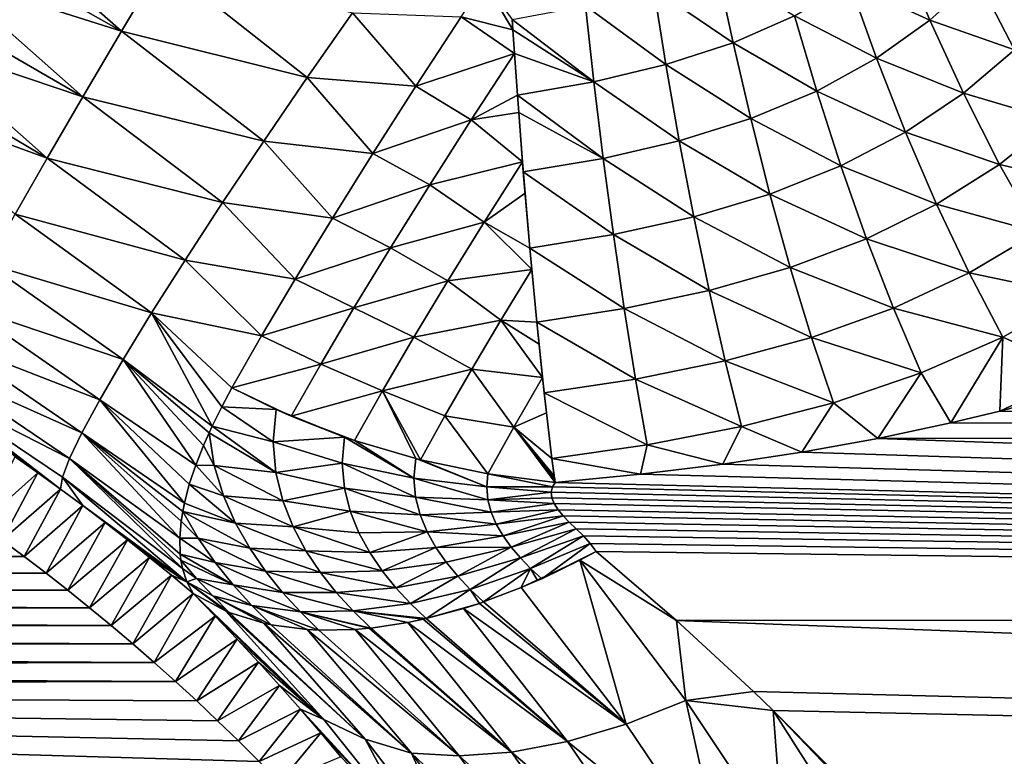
# Model space of a CAD drawing. Header units: metres. Extents: x -36 to 82, y -104 to 104.
# Tile 108 of 245: x 6.94 to 13.33, y 13.37 to 18.15. Entities that reach past the tile are written whole.
import ezdxf

# ---------------------------------------------------------------- set-up
doc = ezdxf.new("R2010")
doc.units = ezdxf.units.M
doc.layers.add('solid_FIT-SHOWER-153_SW0001', color=7, linetype='CONTINUOUS')

msp = doc.modelspace()

# ---------------------------------------------------------------- linework, layer by layer
at = {"layer": 'solid_FIT-SHOWER-153_SW0001'}
for points in [[(-14.693651, 42.661289, 16.90811), (-14.693445, 0, 16.90811), (14.693646, 42.661285, 16.90811)], [(-14.693445, 0, 16.90811), (14.69341, 0.000001, 16.90811), (14.693646, 42.661285, 16.90811)], [(7.60115, 18.074125, -21.959997), (6.571408, 18.656406, -21.994493), (6.685246, 18.881786, -21.873693)], [(7.865131, 18.515682, -21.730673), (7.60115, 18.074125, -21.959997), (6.685246, 18.881786, -21.873693)], [(7.60115, 18.074125, -21.959997), (6.460863, 18.43681, -22.129528), (6.571408, 18.656406, -21.994493)], [(12.842882, 18.147156, -20.775404), (12.323774, 18.384001, -20.87571), (12.644636, 18.624586, -20.715746)], [(13.148198, 18.422207, -20.578461), (12.842882, 18.147156, -20.775404), (12.644636, 18.624586, -20.715746)], [(7.865131, 18.515682, -21.730673), (8.805156, 17.774183, -21.702068), (7.60115, 18.074125, -21.959997)], [(7.865131, 18.515682, -21.730673), (9.098505, 18.194675, -21.525789), (8.805156, 17.774183, -21.702068)], [(11.566064, 18.000111, -21.145252), (11.052629, 18.34837, -21.185532), (11.461601, 18.487631, -21.087818)], [(11.964254, 18.175241, -21.019503), (11.566064, 18.000111, -21.145252), (11.461601, 18.487631, -21.087818)], [(7.350582, 17.649618, -22.250698), (6.354349, 18.22447, -22.27791), (6.460863, 18.43681, -22.129528)], [(7.60115, 18.074125, -21.959997), (7.350582, 17.649618, -22.250698), (6.460863, 18.43681, -22.129528)], [(9.802206, 18.168016, -21.38311), (9.952373, 18.39591, -21.338434), (10.138535, 18.082664, -21.343025)], [(9.952373, 18.39591, -21.338434), (10.134048, 18.151438, -21.335407), (10.138535, 18.082664, -21.343025)], [(13.39095, 17.954422, -20.667122), (12.842882, 18.147156, -20.775404), (13.148198, 18.422207, -20.578461)], [(13.67807, 18.2591, -20.430283), (13.39095, 17.954422, -20.667122), (13.148198, 18.422207, -20.578461)], [(11.131269, 17.858095, -21.25201), (10.608624, 18.238377, -21.267702), (11.052629, 18.34837, -21.185532)], [(11.566064, 18.000111, -21.145252), (11.131269, 17.858095, -21.25201), (11.052629, 18.34837, -21.185532)], [(12.496566, 17.900696, -20.955828), (11.964254, 18.175241, -21.019503), (12.323774, 18.384001, -20.87571)], [(12.842882, 18.147156, -20.775404), (12.496566, 17.900696, -20.955828), (12.323774, 18.384001, -20.87571)], [(7.350582, 17.649618, -22.250698), (6.252081, 18.019814, -22.439291), (6.354349, 18.22447, -22.27791)], [(10.663409, 17.746431, -21.340115), (10.134048, 18.151438, -21.335407), (10.608624, 18.238377, -21.267702)], [(11.131269, 17.858095, -21.25201), (10.663409, 17.746431, -21.340115), (10.608624, 18.238377, -21.267702)], [(8.805156, 17.774183, -21.702068), (9.098505, 18.194675, -21.525789), (9.509744, 17.718767, -21.516821)], [(9.098505, 18.194675, -21.525789), (9.802206, 18.168016, -21.38311), (9.509744, 17.718767, -21.516821)], [(9.509744, 17.718767, -21.516821), (9.802206, 18.168016, -21.38311), (10.148663, 17.931202, -21.363192)], [(9.802206, 18.168016, -21.38311), (10.138535, 18.082664, -21.343025), (10.148663, 17.931202, -21.363192)], [(10.663409, 17.746431, -21.340115), (10.138535, 18.082664, -21.343025), (10.134048, 18.151438, -21.335407)], [(12.108708, 17.686878, -21.116629), (11.566064, 18.000111, -21.145252), (11.964254, 18.175241, -21.019503)], [(12.496566, 17.900696, -20.955828), (12.108708, 17.686878, -21.116629), (11.964254, 18.175241, -21.019503)], [(13.060504, 17.673128, -20.888567), (12.496566, 17.900696, -20.955828), (12.842882, 18.147156, -20.775404)], [(13.39095, 17.954422, -20.667122), (13.060504, 17.673128, -20.888567), (12.842882, 18.147156, -20.775404)], [(7.60115, 18.074125, -21.959997), (8.522388, 17.3612, -21.937983), (7.350582, 17.649618, -22.250698)], [(7.60115, 18.074125, -21.959997), (8.805156, 17.774183, -21.702068), (8.522388, 17.3612, -21.937983)], [(10.663409, 17.746431, -21.340115), (10.148663, 17.931202, -21.363192), (10.138535, 18.082664, -21.343025)], [(7.118997, 17.251379, -22.599289), (6.154152, 17.823025, -22.613564), (6.252081, 18.019814, -22.439291)], [(7.350582, 17.649618, -22.250698), (7.118997, 17.251379, -22.599289), (6.252081, 18.019814, -22.439291)], [(11.681131, 17.507824, -21.255493), (11.131269, 17.858095, -21.25201), (11.566064, 18.000111, -21.145252)], [(12.108708, 17.686878, -21.116629), (11.681131, 17.507824, -21.255493), (11.566064, 18.000111, -21.145252)], [(13.653997, 17.498829, -20.80994), (13.060504, 17.673128, -20.888567), (13.39095, 17.954422, -20.667122)], [(9.509744, 17.718767, -21.516821), (10.148663, 17.931202, -21.363192), (9.867911, 17.499712, -21.486967)], [(9.867911, 17.499712, -21.486967), (10.148663, 17.931202, -21.363192), (10.167826, 17.659342, -21.411299)], [(10.663409, 17.746431, -21.340115), (10.167826, 17.659342, -21.411299), (10.148663, 17.931202, -21.363192)], [(12.684985, 17.420816, -21.090467), (12.108708, 17.686878, -21.116629), (12.496566, 17.900696, -20.955828)], [(13.060504, 17.673128, -20.888567), (12.684985, 17.420816, -21.090467), (12.496566, 17.900696, -20.955828)], [(7.118997, 17.251379, -22.599289), (6.061231, 17.63545, -22.799545), (6.154152, 17.823025, -22.613564)], [(11.217842, 17.363106, -21.371555), (10.663409, 17.746431, -21.340115), (11.131269, 17.858095, -21.25201)], [(11.681131, 17.507824, -21.255493), (11.217842, 17.363106, -21.371555), (11.131269, 17.858095, -21.25201)], [(8.522388, 17.3612, -21.937983), (8.805156, 17.774183, -21.702068), (9.230431, 17.281748, -21.708874)], [(8.805156, 17.774183, -21.702068), (9.509744, 17.718767, -21.516821), (9.230431, 17.281748, -21.708874)], [(9.230431, 17.281748, -21.708874), (9.509744, 17.718767, -21.516821), (9.867911, 17.499712, -21.486967)], [(10.724041, 17.249826, -21.465691), (10.167826, 17.659342, -21.411299), (10.663409, 17.746431, -21.340115)], [(11.217842, 17.363106, -21.371555), (10.724041, 17.249826, -21.465691), (10.663409, 17.746431, -21.340115)], [(12.265393, 17.202002, -21.268908), (11.681131, 17.507824, -21.255493), (12.108708, 17.686878, -21.116629)], [(12.684985, 17.420816, -21.090467), (12.265393, 17.202002, -21.268908), (12.108708, 17.686878, -21.116629)], [(7.118997, 17.251379, -22.599289), (6.911412, 16.887918, -22.999819), (6.061231, 17.63545, -22.799545)], [(7.350582, 17.649618, -22.250698), (8.256201, 16.964071, -22.232187), (7.118997, 17.251379, -22.599289)], [(7.350582, 17.649618, -22.250698), (8.522388, 17.3612, -21.937983), (8.256201, 16.964071, -22.232187)], [(9.867911, 17.499712, -21.486967), (10.167826, 17.659342, -21.411299), (10.176085, 17.547817, -21.435556)], [(10.724041, 17.249826, -21.465691), (10.176085, 17.547817, -21.435556), (10.167826, 17.659342, -21.411299)], [(13.294726, 17.211386, -21.05695), (12.684985, 17.420816, -21.090467), (13.060504, 17.673128, -20.888567)], [(13.653997, 17.498829, -20.80994), (13.294726, 17.211386, -21.05695), (13.060504, 17.673128, -20.888567)], [(9.230431, 17.281748, -21.708874), (9.867911, 17.499712, -21.486967), (9.598989, 17.077778, -21.665043)], [(9.598989, 17.077778, -21.665043), (9.867911, 17.499712, -21.486967), (10.200699, 17.228922, -21.519966)], [(9.867911, 17.499712, -21.486967), (10.176085, 17.547817, -21.435556), (10.200699, 17.228922, -21.519966)], [(10.206011, 17.162014, -21.540588), (10.200699, 17.228922, -21.519966), (10.176085, 17.547817, -21.435556)], [(10.724041, 17.249826, -21.465691), (10.206011, 17.162014, -21.540588), (10.176085, 17.547817, -21.435556)], [(11.805526, 17.019112, -21.421213), (11.217842, 17.363106, -21.371555), (11.681131, 17.507824, -21.255493)], [(12.265393, 17.202002, -21.268908), (11.805526, 17.019112, -21.421213), (11.681131, 17.507824, -21.255493)], [(13.933365, 17.06443, -21.007166), (13.294726, 17.211386, -21.05695), (13.653997, 17.498829, -20.80994)], [(12.886591, 16.953346, -21.281012), (12.265393, 17.202002, -21.268908), (12.684985, 17.420816, -21.090467)], [(13.294726, 17.211386, -21.05695), (12.886591, 16.953346, -21.281012), (12.684985, 17.420816, -21.090467)], [(8.256201, 16.964071, -22.232187), (8.522388, 17.3612, -21.937983), (8.968431, 16.862701, -21.956362)], [(8.522388, 17.3612, -21.937983), (9.230431, 17.281748, -21.708874), (8.968431, 16.862701, -21.956362)], [(11.311404, 16.87178, -21.546705), (10.724041, 17.249826, -21.465691), (11.217842, 17.363106, -21.371555)], [(11.805526, 17.019112, -21.421213), (11.311404, 16.87178, -21.546705), (11.217842, 17.363106, -21.371555)], [(7.118997, 17.251379, -22.599289), (8.012312, 16.591013, -22.581005), (6.911412, 16.887918, -22.999819)], [(7.118997, 17.251379, -22.599289), (8.256201, 16.964071, -22.232187), (8.012312, 16.591013, -22.581005)], [(8.968431, 16.862701, -21.956362), (9.230431, 17.281748, -21.708874), (9.598989, 17.077778, -21.665043)], [(10.789904, 16.756954, -21.646881), (10.206011, 17.162014, -21.540588), (10.724041, 17.249826, -21.465691)], [(11.311404, 16.87178, -21.546705), (10.789904, 16.756954, -21.646881), (10.724041, 17.249826, -21.465691)], [(9.598989, 17.077778, -21.665043), (10.200699, 17.228922, -21.519966), (9.951573, 16.837357, -21.68556)], [(9.951573, 16.837357, -21.68556), (10.200699, 17.228922, -21.519966), (10.217068, 17.025805, -21.585773)], [(10.217068, 17.025805, -21.585773), (10.200699, 17.228922, -21.519966), (10.206011, 17.162014, -21.540588)], [(12.432274, 16.729683, -21.477453), (11.805526, 17.019112, -21.421213), (12.265393, 17.202002, -21.268908)], [(12.886591, 16.953346, -21.281012), (12.432274, 16.729683, -21.477453), (12.265393, 17.202002, -21.268908)], [(13.541967, 16.771059, -21.280378), (12.886591, 16.953346, -21.281012), (13.294726, 17.211386, -21.05695)], [(13.933365, 17.06443, -21.007166), (13.541967, 16.771059, -21.280378), (13.294726, 17.211386, -21.05695)], [(10.248244, 16.668482, -21.725502), (10.217068, 17.025805, -21.585773), (10.206011, 17.162014, -21.540588)], [(10.789904, 16.756954, -21.646881), (10.248244, 16.668482, -21.725502), (10.206011, 17.162014, -21.540588)], [(8.968431, 16.862701, -21.956362), (9.598989, 17.077778, -21.665043), (9.34425, 16.66971, -21.896034)], [(9.34425, 16.66971, -21.896034), (9.598989, 17.077778, -21.665043), (9.951573, 16.837357, -21.68556)], [(9.951573, 16.837357, -21.68556), (10.217068, 17.025805, -21.585773), (10.248244, 16.668482, -21.725502)], [(11.937658, 16.543102, -21.643322), (11.311404, 16.87178, -21.546705), (11.805526, 17.019112, -21.421213)], [(12.432274, 16.729683, -21.477453), (11.937658, 16.543102, -21.643322), (11.805526, 17.019112, -21.421213)], [(8.012312, 16.591013, -22.581005), (8.256201, 16.964071, -22.232187), (8.726717, 16.466768, -22.256258)], [(8.256201, 16.964071, -22.232187), (8.968431, 16.862701, -21.956362), (8.726717, 16.466768, -22.256258)], [(13.09828, 16.507532, -21.526915), (12.432274, 16.729683, -21.477453), (12.886591, 16.953346, -21.281012)], [(13.541967, 16.771059, -21.280378), (13.09828, 16.507532, -21.526915), (12.886591, 16.953346, -21.281012)], [(6.911412, 16.887918, -22.999819), (7.79576, 16.249586, -22.978529), (6.731942, 16.566448, -23.444187)], [(6.911412, 16.887918, -22.999819), (8.012312, 16.591013, -22.581005), (7.79576, 16.249586, -22.978529)], [(8.726717, 16.466768, -22.256258), (8.968431, 16.862701, -21.956362), (9.34425, 16.66971, -21.896034)], [(11.410812, 16.39328, -21.778227), (10.789904, 16.756954, -21.646881), (11.311404, 16.87178, -21.546705)], [(11.937658, 16.543102, -21.643322), (11.410812, 16.39328, -21.778227), (11.311404, 16.87178, -21.546705)], [(9.34425, 16.66971, -21.896034), (9.951573, 16.837357, -21.68556), (9.715767, 16.456251, -21.897793)], [(9.715767, 16.456251, -21.897793), (9.951573, 16.837357, -21.68556), (10.260893, 16.530012, -21.788364)], [(9.951573, 16.837357, -21.68556), (10.248244, 16.668482, -21.725502), (10.260893, 16.530012, -21.788364)], [(10.860264, 16.276995, -21.884373), (10.248244, 16.668482, -21.725502), (10.789904, 16.756954, -21.646881)], [(11.410812, 16.39328, -21.778227), (10.860264, 16.276995, -21.884373), (10.789904, 16.756954, -21.646881)], [(12.606785, 16.279255, -21.741417), (11.937658, 16.543102, -21.643322), (12.432274, 16.729683, -21.477453)], [(13.09828, 16.507532, -21.526915), (12.606785, 16.279255, -21.741417), (12.432274, 16.729683, -21.477453)], [(13.541967, 16.771059, -21.280378), (13.797985, 16.361, -21.556631), (13.09828, 16.507532, -21.526915)], [(8.726717, 16.466768, -22.256258), (9.34425, 16.66971, -21.896034), (9.107466, 16.280697, -22.177809)], [(9.107466, 16.280697, -22.177809), (9.34425, 16.66971, -21.896034), (9.715767, 16.456251, -21.897793)], [(10.293577, 16.188084, -21.966345), (10.260893, 16.530012, -21.788364), (10.248244, 16.668482, -21.725502)], [(10.860264, 16.276995, -21.884373), (10.293577, 16.188084, -21.966345), (10.248244, 16.668482, -21.725502)], [(6.731942, 16.566448, -23.444187), (7.61058, 15.946198, -23.416945), (6.583526, 16.292418, -23.922695)], [(6.731942, 16.566448, -23.444187), (7.79576, 16.249586, -22.978529), (7.61058, 15.946198, -23.416945)], [(7.79576, 16.249586, -22.978529), (8.012312, 16.591013, -22.581005), (8.508529, 16.098949, -22.604895)], [(8.012312, 16.591013, -22.581005), (8.726717, 16.466768, -22.256258), (8.508529, 16.098949, -22.604895)], [(12.075515, 16.089195, -21.920753), (11.410812, 16.39328, -21.778227), (11.937658, 16.543102, -21.643322)], [(12.606785, 16.279255, -21.741417), (12.075515, 16.089195, -21.920753), (11.937658, 16.543102, -21.643322)], [(9.715767, 16.456251, -21.897793), (10.260893, 16.530012, -21.788364), (10.060902, 16.201601, -21.977348)], [(10.060902, 16.201601, -21.977348), (10.260893, 16.530012, -21.788364), (10.293577, 16.188084, -21.966345)], [(13.09828, 16.507532, -21.526915), (13.316419, 16.092344, -21.825556), (12.606785, 16.279255, -21.741417)], [(13.09828, 16.507532, -21.526915), (13.797985, 16.361, -21.556631), (13.316419, 16.092344, -21.825556)], [(8.508529, 16.098949, -22.604895), (8.726717, 16.466768, -22.256258), (9.107466, 16.280697, -22.177809)], [(9.107466, 16.280697, -22.177809), (9.715767, 16.456251, -21.897793), (9.495206, 16.090551, -22.155384)], [(9.495206, 16.090551, -22.155384), (9.715767, 16.456251, -21.897793), (10.060902, 16.201601, -21.977348)], [(11.514573, 15.937045, -22.064915), (10.860264, 16.276995, -21.884373), (11.410812, 16.39328, -21.778227)], [(12.075515, 16.089195, -21.920753), (11.514573, 15.937045, -22.064915), (11.410812, 16.39328, -21.778227)], [(13.316419, 16.092344, -21.825556), (13.797985, 16.361, -21.556631), (13.830523, 15.862098, -22.017023)], [(6.583526, 16.292418, -23.922695), (7.459544, 15.685699, -23.887039), (6.467786, 16.069214, -24.424715)], [(6.583526, 16.292418, -23.922695), (7.61058, 15.946198, -23.416945), (7.459544, 15.685699, -23.887039)], [(7.61058, 15.946198, -23.416945), (7.79576, 16.249586, -22.978529), (8.189146, 15.514978, -23.341055)], [(7.79576, 16.249586, -22.978529), (8.508529, 16.098949, -22.604895), (8.316616, 15.763521, -22.997423)], [(7.79576, 16.249586, -22.978529), (8.316616, 15.763521, -22.997423), (8.251132, 15.640087, -23.162085)], [(7.79576, 16.249586, -22.978529), (8.251132, 15.640087, -23.162085), (8.189146, 15.514978, -23.341055)], [(8.508529, 16.098949, -22.604895), (9.107466, 16.280697, -22.177809), (8.892127, 15.915642, -22.507524)], [(8.892127, 15.915642, -22.507524), (9.107466, 16.280697, -22.177809), (9.495206, 16.090551, -22.155384)], [(10.934086, 15.819402, -22.176876), (10.293577, 16.188084, -21.966345), (10.860264, 16.276995, -21.884373)], [(11.514573, 15.937045, -22.064915), (10.934086, 15.819402, -22.176876), (10.860264, 16.276995, -21.884373)], [(12.606785, 16.279255, -21.741417), (12.785938, 15.859787, -22.057871), (12.075515, 16.089195, -21.920753)], [(12.606785, 16.279255, -21.741417), (13.316419, 16.092344, -21.825556), (12.785938, 15.859787, -22.057871)], [(9.495206, 16.090551, -22.155384), (10.060902, 16.201601, -21.977348), (9.872671, 15.884586, -22.201384)], [(9.872671, 15.884586, -22.201384), (10.060902, 16.201601, -21.977348), (10.331254, 15.829503, -22.191839)], [(10.060902, 16.201601, -21.977348), (10.293577, 16.188084, -21.966345), (10.308164, 16.046404, -22.050356)], [(10.060902, 16.201601, -21.977348), (10.308164, 16.046404, -22.050356), (10.331254, 15.829503, -22.191839)], [(10.331254, 15.829503, -22.191839), (10.308164, 16.046404, -22.050356), (10.293577, 16.188084, -21.966345)], [(10.341971, 15.730369, -22.262045), (10.331254, 15.829503, -22.191839), (10.293577, 16.188084, -21.966345)], [(10.934086, 15.819402, -22.176876), (10.341971, 15.730369, -22.262045), (10.293577, 16.188084, -21.966345)], [(8.316616, 15.763521, -22.997423), (8.508529, 16.098949, -22.604895), (8.892127, 15.915642, -22.507524)], [(8.892127, 15.915642, -22.507524), (9.495206, 16.090551, -22.155384), (9.292836, 15.744477, -22.45624)], [(9.292836, 15.744477, -22.45624), (9.495206, 16.090551, -22.155384), (9.872671, 15.884586, -22.201384)], [(12.785938, 15.859787, -22.057871), (13.316419, 16.092344, -21.825556), (12.977435, 15.535339, -22.362814)], [(13.316419, 16.092344, -21.825556), (13.296003, 15.611659, -22.282629), (12.977435, 15.535339, -22.362814)], [(13.316419, 16.092344, -21.825556), (13.830523, 15.862098, -22.017023), (13.296003, 15.611659, -22.282629)], [(6.467786, 16.069214, -24.424715), (7.344047, 15.471149, -24.378813), (6.385005, 15.898094, -24.939421)], [(6.467786, 16.069214, -24.424715), (7.459544, 15.685699, -23.887039), (7.344047, 15.471149, -24.378813)], [(12.075515, 16.089195, -21.920753), (12.216739, 15.666524, -22.250362), (11.514573, 15.937045, -22.064915)], [(12.075515, 16.089195, -21.920753), (12.785938, 15.859787, -22.057871), (12.216739, 15.666524, -22.250362)], [(7.459544, 15.685699, -23.887039), (7.61058, 15.946198, -23.416945), (8.08217, 15.262594, -23.743132)], [(7.61058, 15.946198, -23.416945), (8.189146, 15.514978, -23.341055), (8.16854, 15.470768, -23.407335)], [(7.61058, 15.946198, -23.416945), (8.16854, 15.470768, -23.407335), (8.132486, 15.389009, -23.534313)], [(7.61058, 15.946198, -23.416945), (8.132486, 15.389009, -23.534313), (8.08217, 15.262594, -23.743132)], [(8.316616, 15.763521, -22.997423), (8.892127, 15.915642, -22.507524), (8.701254, 15.578952, -22.881166)], [(8.701254, 15.578952, -22.881166), (8.892127, 15.915642, -22.507524), (9.292836, 15.744477, -22.45624)], [(11.514573, 15.937045, -22.064915), (11.620912, 15.512245, -22.403477), (10.934086, 15.819402, -22.176876)], [(11.514573, 15.937045, -22.064915), (12.216739, 15.666524, -22.250362), (11.620912, 15.512245, -22.403477)], [(6.385005, 15.898094, -24.939421), (7.264109, 15.303753, -24.882139), (6.334239, 15.7783, -25.45647)], [(6.385005, 15.898094, -24.939421), (7.344047, 15.471149, -24.378813), (7.264109, 15.303753, -24.882139)], [(9.292836, 15.744477, -22.45624), (9.872671, 15.884586, -22.201384), (9.698079, 15.581937, -22.458998)], [(9.698079, 15.581937, -22.458998), (9.872671, 15.884586, -22.201384), (10.144481, 15.508581, -22.445156)], [(9.872671, 15.884586, -22.201384), (10.331254, 15.829503, -22.191839), (10.144481, 15.508581, -22.445156)], [(12.216739, 15.666524, -22.250362), (12.785938, 15.859787, -22.057871), (12.505185, 15.434861, -22.467133)], [(12.785938, 15.859787, -22.057871), (12.977435, 15.535339, -22.362814), (12.505185, 15.434861, -22.467133)], [(13.830523, 15.862098, -22.017023), (13.428119, 15.645372, -22.246943), (13.296003, 15.611659, -22.282629)], [(6.334239, 15.7783, -25.45647), (7.264109, 15.303753, -24.882139), (7.218506, 15.182959, -25.387365)], [(6.334239, 15.7783, -25.45647), (7.218506, 15.182959, -25.387365), (7.204968, 15.106714, -25.885788)], [(7.057938, 15.212622, -25.902264), (6.334239, 15.7783, -25.45647), (7.204968, 15.106714, -25.885788)], [(7.057938, 15.212622, -25.902264), (6.91023, 15.316218, -25.917639), (6.334239, 15.7783, -25.45647)], [(10.144481, 15.508581, -22.445156), (10.331254, 15.829503, -22.191839), (10.356366, 15.600933, -22.359327)], [(10.356366, 15.600933, -22.359327), (10.331254, 15.829503, -22.191839), (10.341971, 15.730369, -22.262045)], [(10.934086, 15.819402, -22.176876), (11.010089, 15.393369, -22.521019), (10.341971, 15.730369, -22.262045)], [(10.934086, 15.819402, -22.176876), (11.620912, 15.512245, -22.403477), (11.010089, 15.393369, -22.521019)], [(8.251132, 15.640087, -23.162085), (8.316616, 15.763521, -22.997423), (8.602354, 15.62271, -22.907333)], [(8.316616, 15.763521, -22.997423), (8.701254, 15.578952, -22.881166), (8.602354, 15.62271, -22.907333)], [(8.701254, 15.578952, -22.881166), (9.292836, 15.744477, -22.45624), (9.111316, 15.422031, -22.797373)], [(9.111316, 15.422031, -22.797373), (9.292836, 15.744477, -22.45624), (9.508742, 15.304244, -22.750666)], [(9.292836, 15.744477, -22.45624), (9.698079, 15.581937, -22.458998), (9.539009, 15.296561, -22.748405)], [(9.292836, 15.744477, -22.45624), (9.539009, 15.296561, -22.748405), (9.508742, 15.304244, -22.750666)], [(10.341971, 15.730369, -22.262045), (11.010089, 15.393369, -22.521019), (10.392083, 15.303859, -22.609274)], [(10.356366, 15.600933, -22.359327), (10.341971, 15.730369, -22.262045), (10.392083, 15.303859, -22.609274)], [(7.344047, 15.471149, -24.378813), (7.459544, 15.685699, -23.887039), (8.008723, 15.015744, -24.200201)], [(7.459544, 15.685699, -23.887039), (8.08217, 15.262594, -23.743132), (8.040213, 15.137327, -23.966314)], [(7.459544, 15.685699, -23.887039), (8.040213, 15.137327, -23.966314), (8.008723, 15.015744, -24.200201)], [(11.620912, 15.512245, -22.403477), (12.216739, 15.666524, -22.250362), (12.012737, 15.345829, -22.558405)], [(12.216739, 15.666524, -22.250362), (12.505185, 15.434861, -22.467133), (12.012737, 15.345829, -22.558405)], [(13.296003, 15.611659, -22.282629), (13.428119, 15.645372, -22.246943), (46.5, 15.506076, -22.39333)], [(8.189146, 15.514978, -23.341055), (8.251132, 15.640087, -23.162085), (8.583193, 15.412132, -23.116179)], [(8.251132, 15.640087, -23.162085), (8.602354, 15.62271, -22.907333), (8.583193, 15.412132, -23.116179)], [(8.583193, 15.412132, -23.116179), (8.602354, 15.62271, -22.907333), (9.04719, 15.444098, -22.807985)], [(8.602354, 15.62271, -22.907333), (8.701254, 15.578952, -22.881166), (9.04719, 15.444098, -22.807985)], [(9.698079, 15.581937, -22.458998), (9.976715, 15.20485, -22.735165), (9.539009, 15.296561, -22.748405)], [(9.698079, 15.581937, -22.458998), (10.144481, 15.508581, -22.445156), (9.976715, 15.20485, -22.735165)], [(10.144481, 15.508581, -22.445156), (10.356366, 15.600933, -22.359327), (10.392083, 15.303859, -22.609274)], [(12.977435, 15.535339, -22.362814), (13.296003, 15.611659, -22.282629), (46.5, 15.506076, -22.39333)], [(8.701254, 15.578952, -22.881166), (9.111316, 15.422031, -22.797373), (9.04719, 15.444098, -22.807985)], [(12.505185, 15.434861, -22.467133), (12.977435, 15.535339, -22.362814), (46.5, 15.506076, -22.39333)], [(7.264109, 15.303753, -24.882139), (7.344047, 15.471149, -24.378813), (7.977798, 14.787812, -24.701574)], [(7.344047, 15.471149, -24.378813), (8.008723, 15.015744, -24.200201), (7.997816, 14.961595, -24.310986)], [(7.344047, 15.471149, -24.378813), (7.997816, 14.961595, -24.310986), (7.987607, 14.898859, -24.445597)], [(7.344047, 15.471149, -24.378813), (7.987607, 14.898859, -24.445597), (7.977798, 14.787812, -24.701574)], [(8.132486, 15.389009, -23.534313), (8.16854, 15.470768, -23.407335), (8.201284, 15.258533, -23.616053)], [(8.16854, 15.470768, -23.407335), (8.189146, 15.514978, -23.341055), (8.600326, 15.21337, -23.31131)], [(8.201284, 15.258533, -23.616053), (8.16854, 15.470768, -23.407335), (8.600326, 15.21337, -23.31131)], [(8.189146, 15.514978, -23.341055), (8.583193, 15.412132, -23.116179), (8.600326, 15.21337, -23.31131)], [(9.976715, 15.20485, -22.735165), (10.144481, 15.508581, -22.445156), (10.413235, 15.148283, -22.757114)], [(10.144481, 15.508581, -22.445156), (10.410009, 15.170188, -22.735495), (10.413235, 15.148283, -22.757114)], [(10.144481, 15.508581, -22.445156), (10.406846, 15.192112, -22.714128), (10.410009, 15.170188, -22.735495)], [(10.144481, 15.508581, -22.445156), (10.392083, 15.303859, -22.609274), (10.406846, 15.192112, -22.714128)], [(11.010089, 15.393369, -22.521019), (11.620912, 15.512245, -22.403477), (11.50011, 15.268487, -22.63682)], [(11.620912, 15.512245, -22.403477), (12.012737, 15.345829, -22.558405), (11.50011, 15.268487, -22.63682)], [(12.505185, 15.434861, -22.467133), (46.5, 15.506076, -22.39333), (46.5, 14.256733, -23.593277)], [(8.08217, 15.262594, -23.743132), (8.132486, 15.389009, -23.534313), (8.201284, 15.258533, -23.616053)], [(8.583193, 15.412132, -23.116179), (9.04719, 15.444098, -22.807985), (9.03159, 15.27444, -22.976252)], [(8.600326, 15.21337, -23.31131), (8.583193, 15.412132, -23.116179), (9.03159, 15.27444, -22.976252)], [(9.03159, 15.27444, -22.976252), (9.04719, 15.444098, -22.807985), (9.496958, 15.176877, -22.876936)], [(9.496958, 15.176877, -22.876936), (9.04719, 15.444098, -22.807985), (9.111316, 15.422031, -22.797373)], [(9.496958, 15.176877, -22.876936), (9.111316, 15.422031, -22.797373), (9.508742, 15.304244, -22.750666)], [(10.392083, 15.303859, -22.609274), (11.010089, 15.393369, -22.521019), (10.966942, 15.202586, -22.703005)], [(11.010089, 15.393369, -22.521019), (11.50011, 15.268487, -22.63682), (10.966942, 15.202586, -22.703005)], [(12.012737, 15.345829, -22.558405), (12.505185, 15.434861, -22.467133), (46.5, 14.256733, -23.593277)], [(11.50011, 15.268487, -22.63682), (12.012737, 15.345829, -22.558405), (46.5, 14.256733, -23.593277)], [(6.683743, 14.878558, -31.5), (6.91023, 15.316218, -25.917639), (7.057938, 15.212622, -25.902264)], [(7.218506, 15.182959, -25.387365), (7.264109, 15.303753, -24.882139), (7.996876, 14.590651, -25.223688)], [(7.264109, 15.303753, -24.882139), (7.977798, 14.787812, -24.701574), (7.980955, 14.684782, -24.961716)], [(7.264109, 15.303753, -24.882139), (7.980955, 14.684782, -24.961716), (7.985919, 14.645796, -25.066854)], [(7.264109, 15.303753, -24.882139), (7.985919, 14.645796, -25.066854), (7.996876, 14.590651, -25.223688)], [(8.040213, 15.137327, -23.966314), (8.08217, 15.262594, -23.743132), (8.261178, 15.063447, -23.804419)], [(8.08217, 15.262594, -23.743132), (8.201284, 15.258533, -23.616053), (8.261178, 15.063447, -23.804419)], [(8.600326, 15.21337, -23.31131), (9.03159, 15.27444, -22.976252), (9.045668, 15.113224, -23.13455)], [(9.03159, 15.27444, -22.976252), (9.496958, 15.176877, -22.876936), (9.50786, 15.054482, -22.997149)], [(9.045668, 15.113224, -23.13455), (9.03159, 15.27444, -22.976252), (9.50786, 15.054482, -22.997149)], [(9.496958, 15.176877, -22.876936), (9.508742, 15.304244, -22.750666), (9.968583, 15.120254, -22.819017)], [(9.968583, 15.120254, -22.819017), (9.508742, 15.304244, -22.750666), (9.539009, 15.296561, -22.748405)], [(9.968583, 15.120254, -22.819017), (9.539009, 15.296561, -22.748405), (9.976715, 15.20485, -22.735165)], [(10.392083, 15.303859, -22.609274), (10.966942, 15.202586, -22.703005), (10.413235, 15.148283, -22.757114)], [(10.392083, 15.303859, -22.609274), (10.413235, 15.148283, -22.757114), (10.406846, 15.192112, -22.714128)], [(10.966942, 15.202586, -22.703005), (11.50011, 15.268487, -22.63682), (46.5, 14.256733, -23.593277)], [(6.683743, 14.878558, -31.5), (7.057938, 15.212622, -25.902264), (6.826614, 14.775336, -31.5)], [(6.826614, 14.775336, -31.5), (7.057938, 15.212622, -25.902264), (7.204968, 15.106714, -25.885788)], [(8.201284, 15.258533, -23.616053), (8.600326, 15.21337, -23.31131), (8.646079, 15.029471, -23.489811)], [(8.261178, 15.063447, -23.804419), (8.201284, 15.258533, -23.616053), (8.646079, 15.029471, -23.489811)], [(8.646079, 15.029471, -23.489811), (8.600326, 15.21337, -23.31131), (9.045668, 15.113224, -23.13455)], [(9.968583, 15.120254, -22.819017), (9.976715, 15.20485, -22.735165), (10.394922, 15.120235, -22.78491)], [(9.976715, 15.20485, -22.735165), (10.413235, 15.148283, -22.757114), (10.394922, 15.120235, -22.78491)], [(10.413235, 15.148283, -22.757114), (10.966942, 15.202586, -22.703005), (46.5, 14.256733, -23.593277)], [(7.35028, 14.999269, -25.868225), (7.204968, 15.106714, -25.885788), (7.218506, 15.182959, -25.387365)], [(7.218506, 15.182959, -25.387365), (7.996876, 14.590651, -25.223688), (8.024792, 14.505397, -25.489346)], [(7.35028, 14.999269, -25.868225), (7.218506, 15.182959, -25.387365), (8.024792, 14.505397, -25.489346)], [(8.008723, 15.015744, -24.200201), (8.040213, 15.137327, -23.966314), (8.340022, 14.885183, -23.974483)], [(8.040213, 15.137327, -23.966314), (8.261178, 15.063447, -23.804419), (8.340022, 14.885183, -23.974483)], [(9.496958, 15.176877, -22.876936), (9.968583, 15.120254, -22.819017), (9.976264, 15.037063, -22.900772)], [(9.50786, 15.054482, -22.997149), (9.496958, 15.176877, -22.876936), (9.976264, 15.037063, -22.900772)], [(10.394922, 15.120235, -22.78491), (10.413235, 15.148283, -22.757114), (46.5, 14.256733, -23.593277)], [(10.410009, 15.170188, -22.735495), (10.406846, 15.192112, -22.714128), (10.413235, 15.148283, -22.757114)], [(6.826614, 14.775336, -31.5), (7.204968, 15.106714, -25.885788), (6.968938, 14.669603, -31.5)], [(6.968938, 14.669603, -31.5), (7.204968, 15.106714, -25.885788), (7.35028, 14.999269, -25.868225)], [(8.646079, 15.029471, -23.489811), (9.045668, 15.113224, -23.13455), (9.083569, 14.962832, -23.280611)], [(9.045668, 15.113224, -23.13455), (9.50786, 15.054482, -22.997149), (9.537613, 14.938718, -23.10969)], [(9.083569, 14.962832, -23.280611), (9.045668, 15.113224, -23.13455), (9.537613, 14.938718, -23.10969)], [(9.968583, 15.120254, -22.819017), (10.394922, 15.120235, -22.78491), (10.38691, 15.087336, -22.817387)], [(9.976264, 15.037063, -22.900772), (9.968583, 15.120254, -22.819017), (10.38691, 15.087336, -22.817387)], [(9.976264, 15.037063, -22.900772), (10.38691, 15.087336, -22.817387), (10.390008, 15.050724, -22.853361)], [(10.38691, 15.087336, -22.817387), (10.394922, 15.120235, -22.78491), (46.5, 14.256733, -23.593277)], [(10.390008, 15.050724, -22.853361), (10.38691, 15.087336, -22.817387), (46.5, 14.256733, -23.593277)], [(7.997816, 14.961595, -24.310986), (8.008723, 15.015744, -24.200201), (8.340022, 14.885183, -23.974483)], [(8.261178, 15.063447, -23.804419), (8.646079, 15.029471, -23.489811), (8.713233, 14.861042, -23.651323)], [(8.340022, 14.885183, -23.974483), (8.261178, 15.063447, -23.804419), (8.713233, 14.861042, -23.651323)], [(8.713233, 14.861042, -23.651323), (8.646079, 15.029471, -23.489811), (9.083569, 14.962832, -23.280611)], [(9.50786, 15.054482, -22.997149), (9.976264, 15.037063, -22.900772), (9.997757, 14.956248, -22.979481)], [(9.537613, 14.938718, -23.10969), (9.50786, 15.054482, -22.997149), (9.997757, 14.956248, -22.979481)], [(9.976264, 15.037063, -22.900772), (10.390008, 15.050724, -22.853361), (10.405252, 15.012044, -22.891184)], [(9.997757, 14.956248, -22.979481), (9.976264, 15.037063, -22.900772), (10.405252, 15.012044, -22.891184)], [(9.997757, 14.956248, -22.979481), (10.405252, 15.012044, -22.891184), (10.431119, 14.972928, -22.929239)], [(10.405252, 15.012044, -22.891184), (10.390008, 15.050724, -22.853361), (46.5, 14.256733, -23.593277)], [(10.431119, 14.972928, -22.929239), (10.405252, 15.012044, -22.891184), (46.5, 14.256733, -23.593277)], [(6.968938, 14.669603, -31.5), (7.35028, 14.999269, -25.868225), (7.11095, 14.561389, -31.5)], [(7.11095, 14.561389, -31.5), (7.35028, 14.999269, -25.868225), (7.49484, 14.88961, -25.849281)], [(7.49484, 14.88961, -25.849281), (7.35028, 14.999269, -25.868225), (8.024792, 14.505397, -25.489346)], [(7.987607, 14.898859, -24.445597), (7.997816, 14.961595, -24.310986), (8.097819, 14.788878, -24.474966)], [(7.997816, 14.961595, -24.310986), (8.340022, 14.885183, -23.974483), (8.43259, 14.722467, -24.127766)], [(8.097819, 14.788878, -24.474966), (7.997816, 14.961595, -24.310986), (8.43259, 14.722467, -24.127766)], [(8.713233, 14.861042, -23.651323), (9.083569, 14.962832, -23.280611), (9.139773, 14.823798, -23.414091)], [(9.083569, 14.962832, -23.280611), (9.537613, 14.938718, -23.10969), (9.582455, 14.830037, -23.214222)], [(9.139773, 14.823798, -23.414091), (9.083569, 14.962832, -23.280611), (9.582455, 14.830037, -23.214222)], [(9.537613, 14.938718, -23.10969), (9.997757, 14.956248, -22.979481), (10.031084, 14.878183, -23.054821)], [(10.031084, 14.878183, -23.054821), (9.997757, 14.956248, -22.979481), (10.431119, 14.972928, -22.929239)], [(10.031084, 14.878183, -23.054821), (10.431119, 14.972928, -22.929239), (10.464713, 14.933302, -22.967596)], [(10.464713, 14.933302, -22.967596), (10.431119, 14.972928, -22.929239), (46.5, 14.256733, -23.593277)], [(7.11095, 14.561389, -31.5), (7.49484, 14.88961, -25.849281), (7.252553, 14.450681, -31.5)], [(7.252553, 14.450681, -31.5), (7.49484, 14.88961, -25.849281), (7.638605, 14.777764, -25.828894)], [(7.638605, 14.777764, -25.828894), (7.49484, 14.88961, -25.849281), (8.024792, 14.505397, -25.489346)], [(7.977798, 14.787812, -24.701574), (7.987607, 14.898859, -24.445597), (8.097819, 14.788878, -24.474966)], [(8.340022, 14.885183, -23.974483), (8.713233, 14.861042, -23.651323), (8.79605, 14.707214, -23.796963)], [(8.43259, 14.722467, -24.127766), (8.340022, 14.885183, -23.974483), (8.79605, 14.707214, -23.796963)], [(9.582455, 14.830037, -23.214222), (9.537613, 14.938718, -23.10969), (10.031084, 14.878183, -23.054821)], [(9.582455, 14.830037, -23.214222), (10.031084, 14.878183, -23.054821), (10.074564, 14.802888, -23.126823)], [(10.074564, 14.802888, -23.126823), (10.031084, 14.878183, -23.054821), (10.464713, 14.933302, -22.967596)], [(10.074564, 14.802888, -23.126823), (10.464713, 14.933302, -22.967596), (10.504328, 14.892673, -23.006718)], [(10.126838, 14.730207, -23.195692), (10.074564, 14.802888, -23.126823), (10.504328, 14.892673, -23.006718)], [(10.126838, 14.730207, -23.195692), (10.504328, 14.892673, -23.006718), (10.54913, 14.849858, -23.047724)], [(10.504328, 14.892673, -23.006718), (10.464713, 14.933302, -22.967596), (46.5, 14.256733, -23.593277)], [(10.54913, 14.849858, -23.047724), (10.504328, 14.892673, -23.006718), (46.5, 14.256733, -23.593277)], [(8.713233, 14.861042, -23.651323), (9.139773, 14.823798, -23.414091), (9.209856, 14.695538, -23.535753)], [(8.79605, 14.707214, -23.796963), (8.713233, 14.861042, -23.651323), (9.209856, 14.695538, -23.535753)], [(9.209856, 14.695538, -23.535753), (9.139773, 14.823798, -23.414091), (9.582455, 14.830037, -23.214222)], [(9.209856, 14.695538, -23.535753), (9.582455, 14.830037, -23.214222), (9.639323, 14.728156, -23.31115)], [(9.639323, 14.728156, -23.31115), (9.582455, 14.830037, -23.214222), (10.074564, 14.802888, -23.126823)], [(10.186825, 14.659933, -23.261683), (10.126838, 14.730207, -23.195692), (10.54913, 14.849858, -23.047724)], [(10.186825, 14.659933, -23.261683), (10.54913, 14.849858, -23.047724), (10.595942, 14.804097, -23.091303)], [(10.595942, 14.804097, -23.091303), (10.54913, 14.849858, -23.047724), (46.5, 14.256733, -23.593277)], [(-6.872156, 14.740991, -31.5), (6.826614, 14.775336, -31.5), (6.968938, 14.669603, -31.5)], [(7.252553, 14.450681, -31.5), (7.638605, 14.777764, -25.828894), (7.393647, 14.337464, -31.5)], [(7.393647, 14.337464, -31.5), (7.638605, 14.777764, -25.828894), (7.781533, 14.663758, -25.806992)], [(7.781533, 14.663758, -25.806992), (7.638605, 14.777764, -25.828894), (8.024792, 14.505397, -25.489346)], [(7.977798, 14.787812, -24.701574), (8.097819, 14.788878, -24.474966), (8.207984, 14.630981, -24.621275)], [(7.980955, 14.684782, -24.961716), (7.977798, 14.787812, -24.701574), (8.207984, 14.630981, -24.621275)], [(8.097819, 14.788878, -24.474966), (8.43259, 14.722467, -24.127766), (8.535102, 14.57354, -24.266228)], [(8.207984, 14.630981, -24.621275), (8.097819, 14.788878, -24.474966), (8.535102, 14.57354, -24.266228)], [(9.639323, 14.728156, -23.31115), (10.074564, 14.802888, -23.126823), (10.126838, 14.730207, -23.195692)], [(10.253661, 14.591867, -23.325035), (10.186825, 14.659933, -23.261683), (10.595942, 14.804097, -23.091303)], [(10.253661, 14.591867, -23.325035), (10.595942, 14.804097, -23.091303), (10.640291, 14.754795, -23.137966)], [(10.326369, 14.525728, -23.386112), (10.253661, 14.591867, -23.325035), (10.640291, 14.754795, -23.137966)], [(10.326369, 14.525728, -23.386112), (10.640291, 14.754795, -23.137966), (10.679009, 14.70153, -23.188053)], [(10.640291, 14.754795, -23.137966), (10.595942, 14.804097, -23.091303), (46.5, 14.256733, -23.593277)], [(10.679009, 14.70153, -23.188053), (10.640291, 14.754795, -23.137966), (46.5, 14.256733, -23.593277)], [(-7.014265, 14.634405, -31.5), (-6.872156, 14.740991, -31.5), (6.968938, 14.669603, -31.5)], [(8.43259, 14.722467, -24.127766), (8.79605, 14.707214, -23.796963), (8.890322, 14.566414, -23.928516)], [(8.535102, 14.57354, -24.266228), (8.43259, 14.722467, -24.127766), (8.890322, 14.566414, -23.928516)], [(8.79605, 14.707214, -23.796963), (9.209856, 14.695538, -23.535753), (9.290531, 14.576936, -23.646872)], [(8.890322, 14.566414, -23.928516), (8.79605, 14.707214, -23.796963), (9.290531, 14.576936, -23.646872)], [(9.290531, 14.576936, -23.646872), (9.209856, 14.695538, -23.535753), (9.639323, 14.728156, -23.31115)], [(9.290531, 14.576936, -23.646872), (9.639323, 14.728156, -23.31115), (9.70589, 14.632437, -23.401213)], [(9.70589, 14.632437, -23.401213), (9.639323, 14.728156, -23.31115), (10.126838, 14.730207, -23.195692)], [(9.78045, 14.542139, -23.485245), (9.70589, 14.632437, -23.401213), (10.126838, 14.730207, -23.195692)], [(9.78045, 14.542139, -23.485245), (10.126838, 14.730207, -23.195692), (10.186825, 14.659933, -23.261683)], [(10.572145, 14.644739, -23.244314), (10.326369, 14.525728, -23.386112), (10.679009, 14.70153, -23.188053)], [(10.572145, 14.644739, -23.244314), (10.679009, 14.70153, -23.188053), (11.199773, 14.254218, -23.595568)], [(11.199773, 14.254218, -23.595568), (10.679009, 14.70153, -23.188053), (46.5, 14.256733, -23.593277)], [(-7.155903, 14.525303, -31.5), (-7.014265, 14.634405, -31.5), (7.11095, 14.561389, -31.5)], [(-7.014265, 14.634405, -31.5), (6.968938, 14.669603, -31.5), (7.11095, 14.561389, -31.5)], [(7.393647, 14.337464, -31.5), (7.781533, 14.663758, -25.806992), (7.534133, 14.221727, -31.5)], [(7.534133, 14.221727, -31.5), (7.781533, 14.663758, -25.806992), (7.923581, 14.547624, -25.783501)], [(7.923581, 14.547624, -25.783501), (7.781533, 14.663758, -25.806992), (8.024792, 14.505397, -25.489346)], [(7.980955, 14.684782, -24.961716), (8.207984, 14.630981, -24.621275), (8.32475, 14.485794, -24.754019)], [(7.985919, 14.645796, -25.066854), (7.980955, 14.684782, -24.961716), (8.32475, 14.485794, -24.754019)], [(8.087404, 14.526093, -25.176325), (7.985919, 14.645796, -25.066854), (8.32475, 14.485794, -24.754019)], [(7.996876, 14.590651, -25.223688), (7.985919, 14.645796, -25.066854), (8.087404, 14.526093, -25.176325)], [(8.207984, 14.630981, -24.621275), (8.535102, 14.57354, -24.266228), (8.644919, 14.43656, -24.39189)], [(8.32475, 14.485794, -24.754019), (8.207984, 14.630981, -24.621275), (8.644919, 14.43656, -24.39189)], [(9.379478, 14.466731, -23.748848), (9.290531, 14.576936, -23.646872), (9.70589, 14.632437, -23.401213)], [(9.379478, 14.466731, -23.748848), (9.70589, 14.632437, -23.401213), (9.78045, 14.542139, -23.485245)], [(9.861773, 14.456565, -23.564022), (9.78045, 14.542139, -23.485245), (10.186825, 14.659933, -23.261683)], [(9.861773, 14.456565, -23.564022), (10.186825, 14.659933, -23.261683), (10.253661, 14.591867, -23.325035)], [(10.2978, 14.51295, -23.403725), (10.572145, 14.644739, -23.244314), (10.191739, 14.467462, -23.471193)], [(10.87209, 13.583476, -24.296799), (10.191739, 14.467462, -23.471193), (10.572145, 14.644739, -23.244314)], [(10.2978, 14.51295, -23.403725), (10.326369, 14.525728, -23.386112), (10.572145, 14.644739, -23.244314)], [(11.261088, 13.736691, -24.06728), (10.572145, 14.644739, -23.244314), (11.199773, 14.254218, -23.595568)], [(10.87209, 13.583476, -24.296799), (10.572145, 14.644739, -23.244314), (11.261088, 13.736691, -24.06728)], [(-7.155903, 14.525303, -31.5), (7.11095, 14.561389, -31.5), (7.252553, 14.450681, -31.5)], [(8.024792, 14.505397, -25.489346), (7.996876, 14.590651, -25.223688), (8.087404, 14.526093, -25.176325)], [(8.535102, 14.57354, -24.266228), (8.890322, 14.566414, -23.928516), (8.993132, 14.436876, -24.047926)], [(8.644919, 14.43656, -24.39189), (8.535102, 14.57354, -24.266228), (8.993132, 14.436876, -24.047926)], [(8.890322, 14.566414, -23.928516), (9.290531, 14.576936, -23.646872), (9.379478, 14.466731, -23.748848)], [(8.993132, 14.436876, -24.047926), (8.890322, 14.566414, -23.928516), (9.379478, 14.466731, -23.748848)], [(9.94872, 14.375026, -23.638395), (9.861773, 14.456565, -23.564022), (10.253661, 14.591867, -23.325035)], [(10.191739, 14.467462, -23.471193), (9.94872, 14.375026, -23.638395), (10.253661, 14.591867, -23.325035)], [(10.2978, 14.51295, -23.403725), (10.191739, 14.467462, -23.471193), (10.253661, 14.591867, -23.325035)], [(10.2978, 14.51295, -23.403725), (10.253661, 14.591867, -23.325035), (10.326369, 14.525728, -23.386112)], [(-7.297072, 14.413686, -31.5), (-7.155903, 14.525303, -31.5), (7.252553, 14.450681, -31.5)], [(7.534133, 14.221727, -31.5), (7.923581, 14.547624, -25.783501), (7.673913, 14.103456, -31.5)], [(7.673913, 14.103456, -31.5), (7.923581, 14.547624, -25.783501), (8.064701, 14.429395, -25.758345)], [(7.923581, 14.547624, -25.783501), (8.024792, 14.505397, -25.489346), (8.064701, 14.429395, -25.758345)], [(8.024792, 14.505397, -25.489346), (8.087404, 14.526093, -25.176325), (8.191996, 14.413477, -25.277273)], [(8.024792, 14.505397, -25.489346), (8.191996, 14.413477, -25.277273), (8.298782, 14.307205, -25.371492)], [(8.275429, 14.316849, -25.407358), (8.024792, 14.505397, -25.489346), (8.298782, 14.307205, -25.371492)], [(8.275429, 14.316849, -25.407358), (8.064701, 14.429395, -25.758345), (8.024792, 14.505397, -25.489346)], [(8.087404, 14.526093, -25.176325), (8.32475, 14.485794, -24.754019), (8.446428, 14.351511, -24.875149)], [(8.191996, 14.413477, -25.277273), (8.087404, 14.526093, -25.176325), (8.446428, 14.351511, -24.875149)], [(9.475102, 14.363732, -23.842987), (9.379478, 14.466731, -23.748848), (9.78045, 14.542139, -23.485245)], [(9.475102, 14.363732, -23.842987), (9.78045, 14.542139, -23.485245), (9.861773, 14.456565, -23.564022)], [(-7.297072, 14.413686, -31.5), (7.252553, 14.450681, -31.5), (7.393647, 14.337464, -31.5)], [(8.32475, 14.485794, -24.754019), (8.644919, 14.43656, -24.39189), (8.760284, 14.3098, -24.506622)], [(8.446428, 14.351511, -24.875149), (8.32475, 14.485794, -24.754019), (8.760284, 14.3098, -24.506622)], [(8.644919, 14.43656, -24.39189), (8.993132, 14.436876, -24.047926), (9.102541, 14.316936, -24.157009)], [(8.760284, 14.3098, -24.506622), (8.644919, 14.43656, -24.39189), (9.102541, 14.316936, -24.157009)], [(8.993132, 14.436876, -24.047926), (9.379478, 14.466731, -23.748848), (9.475102, 14.363732, -23.842987)], [(9.102541, 14.316936, -24.157009), (8.993132, 14.436876, -24.047926), (9.475102, 14.363732, -23.842987)], [(9.576241, 14.26688, -23.9305), (9.475102, 14.363732, -23.842987), (9.861773, 14.456565, -23.564022)], [(9.921551, 14.365734, -23.658205), (9.576241, 14.26688, -23.9305), (9.861773, 14.456565, -23.564022)], [(9.921551, 14.365734, -23.658205), (9.861773, 14.456565, -23.564022), (9.94872, 14.375026, -23.638395)], [(10.87209, 13.583476, -24.296799), (9.94872, 14.375026, -23.638395), (10.191739, 14.467462, -23.471193)], [(-7.437771, 14.299554, -31.5), (-7.297072, 14.413686, -31.5), (7.393647, 14.337464, -31.5)], [(7.673913, 14.103456, -31.5), (8.064701, 14.429395, -25.758345), (7.812886, 13.982635, -31.5)], [(8.208539, 14.282532, -25.930004), (7.812886, 13.982635, -31.5), (8.064701, 14.429395, -25.758345)], [(8.912926, 13.612434, -26.182964), (8.064701, 14.429395, -25.758345), (8.275429, 14.316849, -25.407358)], [(8.912926, 13.612434, -26.182964), (8.208539, 14.282532, -25.930004), (8.064701, 14.429395, -25.758345)], [(8.191996, 14.413477, -25.277273), (8.446428, 14.351511, -24.875149), (8.57203, 14.226552, -24.98629)], [(8.522452, 14.237245, -25.051958), (8.191996, 14.413477, -25.277273), (8.57203, 14.226552, -24.98629)], [(8.522452, 14.237245, -25.051958), (8.298782, 14.307205, -25.371492), (8.191996, 14.413477, -25.277273)], [(10.87209, 13.583476, -24.296799), (9.921551, 14.365734, -23.658205), (9.94872, 14.375026, -23.638395)], [(-7.437771, 14.299554, -31.5), (7.393647, 14.337464, -31.5), (7.534133, 14.221727, -31.5)], [(9.180431, 13.484565, -25.862118), (8.275429, 14.316849, -25.407358), (8.298782, 14.307205, -25.371492)], [(9.180431, 13.484565, -25.862118), (8.912926, 13.612434, -26.182964), (8.275429, 14.316849, -25.407358)], [(9.180431, 13.484565, -25.862118), (8.298782, 14.307205, -25.371492), (8.522452, 14.237245, -25.051958)], [(8.446428, 14.351511, -24.875149), (8.760284, 14.3098, -24.506622), (8.880107, 14.191761, -24.612032)], [(8.803718, 14.19574, -24.699869), (8.446428, 14.351511, -24.875149), (8.880107, 14.191761, -24.612032)], [(8.803718, 14.19574, -24.699869), (8.57203, 14.226552, -24.98629), (8.446428, 14.351511, -24.875149)], [(8.760284, 14.3098, -24.506622), (9.102541, 14.316936, -24.157009), (9.217309, 14.20514, -24.257334)], [(9.207112, 14.204059, -24.267338), (8.760284, 14.3098, -24.506622), (9.217309, 14.20514, -24.257334)], [(9.116569, 14.196222, -24.358047), (8.880107, 14.191761, -24.612032), (8.760284, 14.3098, -24.506622)], [(9.207112, 14.204059, -24.267338), (9.116569, 14.196222, -24.358047), (8.760284, 14.3098, -24.506622)], [(9.102541, 14.316936, -24.157009), (9.475102, 14.363732, -23.842987), (9.576241, 14.26688, -23.9305)], [(9.556251, 14.262293, -23.947475), (9.102541, 14.316936, -24.157009), (9.576241, 14.26688, -23.9305)], [(9.456697, 14.241395, -24.034098), (9.217309, 14.20514, -24.257334), (9.102541, 14.316936, -24.157009)], [(9.556251, 14.262293, -23.947475), (9.456697, 14.241395, -24.034098), (9.102541, 14.316936, -24.157009)], [(9.921551, 14.365734, -23.658205), (9.817589, 14.332177, -23.736132), (9.576241, 14.26688, -23.9305)], [(10.492015, 13.471111, -24.565205), (9.576241, 14.26688, -23.9305), (9.817589, 14.332177, -23.736132)], [(10.87209, 13.583476, -24.296799), (9.817589, 14.332177, -23.736132), (9.921551, 14.365734, -23.658205)], [(10.492015, 13.471111, -24.565205), (9.817589, 14.332177, -23.736132), (10.87209, 13.583476, -24.296799)], [(-7.578, 14.182905, -31.5), (-7.437771, 14.299554, -31.5), (7.534133, 14.221727, -31.5)], [(8.208539, 14.282532, -25.930004), (7.950955, 13.859254, -31.5), (7.812886, 13.982635, -31.5)], [(8.208539, 14.282532, -25.930004), (8.350007, 14.134186, -26.099512), (7.950955, 13.859254, -31.5)], [(8.912926, 13.612434, -26.182964), (8.350007, 14.134186, -26.099512), (8.208539, 14.282532, -25.930004)], [(10.128968, 13.40201, -24.866764), (9.217309, 14.20514, -24.257334), (9.456697, 14.241395, -24.034098)], [(10.492015, 13.471111, -24.565205), (9.456697, 14.241395, -24.034098), (9.556251, 14.262293, -23.947475)], [(10.128968, 13.40201, -24.866764), (9.456697, 14.241395, -24.034098), (10.492015, 13.471111, -24.565205)], [(10.492015, 13.471111, -24.565205), (9.556251, 14.262293, -23.947475), (9.576241, 14.26688, -23.9305)], [(11.199773, 14.254218, -23.595568), (46.5, 14.256733, -23.593277), (46.5, 12.916059, -24.68783)], [(11.698185, 13.794284, -23.991444), (11.199773, 14.254218, -23.595568), (46.5, 12.916059, -24.68783)], [(11.261088, 13.736691, -24.06728), (11.199773, 14.254218, -23.595568), (11.698185, 13.794284, -23.991444)], [(-7.717759, 14.063743, -31.5), (-7.578, 14.182905, -31.5), (7.673913, 14.103456, -31.5)], [(-7.578, 14.182905, -31.5), (7.534133, 14.221727, -31.5), (7.673913, 14.103456, -31.5)], [(9.48179, 13.393991, -25.540373), (8.522452, 14.237245, -25.051958), (8.57203, 14.226552, -24.98629)], [(9.48179, 13.393991, -25.540373), (9.180431, 13.484565, -25.862118), (8.522452, 14.237245, -25.051958)], [(9.48179, 13.393991, -25.540373), (8.57203, 14.226552, -24.98629), (8.803718, 14.19574, -24.699869)], [(9.790232, 13.37673, -25.194429), (8.803718, 14.19574, -24.699869), (8.880107, 14.191761, -24.612032)], [(9.790232, 13.37673, -25.194429), (9.48179, 13.393991, -25.540373), (8.803718, 14.19574, -24.699869)], [(9.790232, 13.37673, -25.194429), (8.880107, 14.191761, -24.612032), (9.116569, 14.196222, -24.358047)], [(10.128968, 13.40201, -24.866764), (9.116569, 14.196222, -24.358047), (9.207112, 14.204059, -24.267338)], [(9.790232, 13.37673, -25.194429), (9.116569, 14.196222, -24.358047), (10.128968, 13.40201, -24.866764)], [(10.128968, 13.40201, -24.866764), (9.207112, 14.204059, -24.267338), (9.217309, 14.20514, -24.257334)], [(8.350007, 14.134186, -26.099512), (8.088021, 13.733296, -31.5), (7.950955, 13.859254, -31.5)], [(8.350007, 14.134186, -26.099512), (8.489114, 13.98441, -26.266874), (8.088021, 13.733296, -31.5)], [(8.912926, 13.612434, -26.182964), (8.489114, 13.98441, -26.266874), (8.350007, 14.134186, -26.099512)], [(-7.857048, 13.942063, -31.5), (-7.717759, 14.063743, -31.5), (7.812886, 13.982635, -31.5)], [(-7.717759, 14.063743, -31.5), (7.673913, 14.103456, -31.5), (7.812886, 13.982635, -31.5)], [(8.489114, 13.98441, -26.266874), (8.223985, 13.604751, -31.5), (8.088021, 13.733296, -31.5)], [(8.489114, 13.98441, -26.266874), (8.625882, 13.833246, -26.432091), (8.223985, 13.604751, -31.5)], [(8.912926, 13.612434, -26.182964), (8.625882, 13.833246, -26.432091), (8.489114, 13.98441, -26.266874)], [(-7.857048, 13.942063, -31.5), (7.950955, 13.859254, -31.5), (-7.995866, 13.817869, -31.5)], [(-7.857048, 13.942063, -31.5), (7.812886, 13.982635, -31.5), (7.950955, 13.859254, -31.5)], [(7.950955, 13.859254, -31.5), (8.088021, 13.733296, -31.5), (-7.995866, 13.817869, -31.5)], [(8.75973, 13.065494, -31.5), (-8.824956, 12.998055, -31.5), (-7.995866, 13.817869, -31.5)], [(8.626988, 13.204089, -31.5), (8.75973, 13.065494, -31.5), (-7.995866, 13.817869, -31.5)], [(8.493401, 13.340139, -31.5), (8.626988, 13.204089, -31.5), (-7.995866, 13.817869, -31.5)], [(8.35904, 13.473681, -31.5), (8.493401, 13.340139, -31.5), (-7.995866, 13.817869, -31.5)], [(8.223985, 13.604751, -31.5), (8.35904, 13.473681, -31.5), (-7.995866, 13.817869, -31.5)], [(8.088021, 13.733296, -31.5), (8.223985, 13.604751, -31.5), (-7.995866, 13.817869, -31.5)], [(8.625882, 13.833246, -26.432091), (8.35904, 13.473681, -31.5), (8.223985, 13.604751, -31.5)], [(8.625882, 13.833246, -26.432091), (8.760334, 13.680737, -26.59516), (8.35904, 13.473681, -31.5)], [(8.912926, 13.612434, -26.182964), (8.760334, 13.680737, -26.59516), (8.625882, 13.833246, -26.432091)], [(11.261088, 13.736691, -24.06728), (11.698185, 13.794284, -23.991444), (11.825944, 13.670879, -24.093885)], [(11.825944, 13.670879, -24.093885), (11.698185, 13.794284, -23.991444), (46.5, 12.916059, -24.68783)], [(11.498756, 12.654797, -25.089735), (10.87209, 13.583476, -24.296799), (11.261088, 13.736691, -24.06728)], [(11.893764, 12.785414, -24.856531), (11.261088, 13.736691, -24.06728), (11.825944, 13.670879, -24.093885)], [(11.498756, 12.654797, -25.089735), (11.261088, 13.736691, -24.06728), (11.893764, 12.785414, -24.856531)], [(8.760334, 13.680737, -26.59516), (8.493401, 13.340139, -31.5), (8.35904, 13.473681, -31.5)], [(8.760334, 13.680737, -26.59516), (8.892493, 13.526918, -26.756083), (8.493401, 13.340139, -31.5)], [(9.518159, 12.857544, -26.937439), (8.892493, 13.526918, -26.756083), (8.760334, 13.680737, -26.59516)], [(8.912926, 13.612434, -26.182964), (9.518159, 12.857544, -26.937439), (8.760334, 13.680737, -26.59516)], [(12.174246, 13.321998, -24.375259), (11.825944, 13.670879, -24.093885), (46.5, 12.916059, -24.68783)], [(12.627952, 12.837073, -24.747017), (11.825944, 13.670879, -24.093885), (12.174246, 13.321998, -24.375259)], [(12.439837, 12.709065, -24.851696), (11.825944, 13.670879, -24.093885), (12.627952, 12.837073, -24.747017)], [(11.893764, 12.785414, -24.856531), (11.825944, 13.670879, -24.093885), (12.439837, 12.709065, -24.851696)], [(9.180431, 13.484565, -25.862118), (9.518159, 12.857544, -26.937439), (8.912926, 13.612434, -26.182964)], [(10.492015, 13.471111, -24.565205), (10.87209, 13.583476, -24.296799), (11.498756, 12.654797, -25.089735)], [(8.892493, 13.526918, -26.756083), (8.626988, 13.204089, -31.5), (8.493401, 13.340139, -31.5)], [(8.892493, 13.526918, -26.756083), (9.022381, 13.371833, -26.91486), (8.626988, 13.204089, -31.5)], [(9.518159, 12.857544, -26.937439), (9.022381, 13.371833, -26.91486), (8.892493, 13.526918, -26.756083)], [(9.180431, 13.484565, -25.862118), (9.801476, 12.679167, -26.64702), (9.518159, 12.857544, -26.937439)], [(9.48179, 13.393991, -25.540373), (9.801476, 12.679167, -26.64702), (9.180431, 13.484565, -25.862118)], [(10.128968, 13.40201, -24.866764), (10.492015, 13.471111, -24.565205), (11.115979, 12.563672, -25.362322)], [(11.115979, 12.563672, -25.362322), (10.492015, 13.471111, -24.565205), (11.498756, 12.654797, -25.089735)], [(9.48179, 13.393991, -25.540373), (10.117379, 12.538035, -26.35207), (9.801476, 12.679167, -26.64702)], [(10.418808, 12.505972, -26.001038), (10.117379, 12.538035, -26.35207), (9.48179, 13.393991, -25.540373)], [(10.418808, 12.505972, -26.001038), (9.48179, 13.393991, -25.540373), (9.790232, 13.37673, -25.194429)], [(9.790232, 13.37673, -25.194429), (10.128968, 13.40201, -24.866764), (10.753597, 12.514003, -25.668474)], [(10.418808, 12.505972, -26.001038), (9.790232, 13.37673, -25.194429), (10.753597, 12.514003, -25.668474)], [(10.753597, 12.514003, -25.668474), (10.128968, 13.40201, -24.866764), (11.115979, 12.563672, -25.362322)]]:
    msp.add_3dface(points, dxfattribs=at)

doc.saveas('drawing.dxf')
